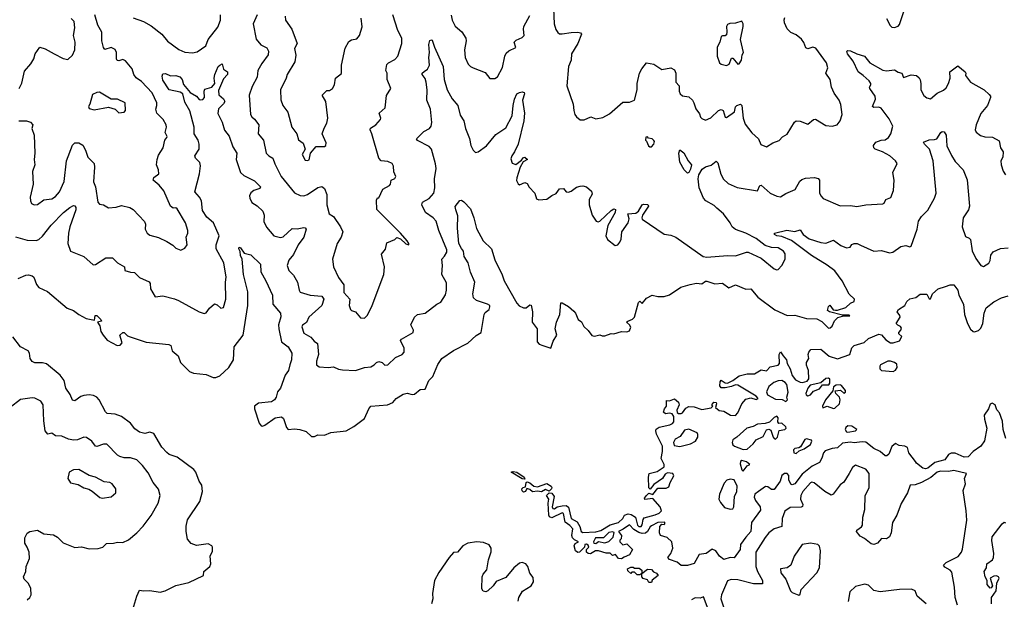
# Model space of a CAD drawing. Extents: x 1995161 to 2088924, y 769148 to 906007.
# Tile 171 of 256: x 2049738 to 2057356, y 812490 to 816978. Entities that reach past the tile are written whole.
import ezdxf

# ---------------------------------------------------------------- set-up
doc = ezdxf.new("R2010")
doc.units = 0

msp = doc.modelspace()

# ---------------------------------------------------------------- linework, layer by layer
at = {"layer": '0CON20XD'}
for points in [[(2053867.5, 817065), (2053871.9, 816945), (2053885, 816902.5), (2053900.3, 816880.3), (2053915, 816870), (2053935, 816867.5), (2054005, 816880), (2054055, 816881.4), (2054075.6, 816875.6), (2054084, 816865), (2054056.9, 816795), (2054007.8, 816715), (2054003.3, 816665), (2053982.5, 816615), (2053970, 816465), (2054020, 816325), (2054024.1, 816274.1), (2054033.3, 816245), (2054046.7, 816225), (2054075, 816203.8), (2054105, 816204), (2054156.4, 816226.4), (2054195, 816210), (2054249.7, 816220.3), (2054300.5, 816249.5), (2054405, 816340), (2054455, 816340), (2054493.3, 816355), (2054514.2, 816435), (2054515.8, 816485), (2054534.3, 816565), (2054551.1, 816598.9), (2054586.4, 816643.6), (2054645, 816634), (2054705, 816592.5), (2054775, 816604.4), (2054805, 816590.8), (2054813.3, 816565), (2054814.5, 816494.5), (2054841.2, 816465), (2054840, 816425), (2054847.1, 816405), (2054865, 816389.4), (2054915, 816381.2), (2054943.8, 816355), (2054954.2, 816335), (2054968.1, 816288.1), (2054998.3, 816248.3), (2055005, 816223.3), (2055015, 816212), (2055045, 816201.2), (2055085, 816218.6), (2055144.2, 816275), (2055165, 816284), (2055180, 816275), (2055195, 816222.5), (2055205, 816220), (2055269.4, 816265), (2055275, 816302.5), (2055285, 816314), (2055315, 816324), (2055325, 816312.5), (2055335.6, 816215), (2055349.5, 816169.5), (2055401.4, 816101.4), (2055454, 816055), (2055471.7, 816011.7), (2055515, 815994.2), (2055565, 816024), (2055615, 816042), (2055639.7, 816070.3), (2055675, 816091.9), (2055732.2, 816185), (2055745.4, 816194.6), (2055775, 816193.3), (2055835, 816169.2), (2055880, 816205), (2055895, 816207.5), (2055975, 816158.8), (2056025, 816154), (2056062.5, 816165), (2056086.2, 816195), (2056100, 816245), (2056090.7, 816320.7), (2056078.8, 816355), (2056038.1, 816408.1), (2056019.4, 816455), (2056007.5, 816515), (2055975.8, 816565), (2055990, 816605), (2055980, 816645), (2055896.8, 816756.8), (2055875, 816764.4), (2055835, 816752.9), (2055819.4, 816759.4), (2055805, 816801.2), (2055787.6, 816827.6), (2055745, 816862), (2055705, 816880), (2055675, 816908), (2055654.3, 816955), (2055652.3, 816977.7), (2055658.8, 816995)], [(2049730, 816195), (2049790, 816195), (2049820, 816185), (2049840, 816165), (2049832.5, 816135), (2049850, 816085), (2049854.2, 815945), (2049849.2, 815895), (2049854.3, 815855), (2049837.2, 815802.8), (2049840.9, 815705), (2049818.5, 815605), (2049820, 815575), (2049828.8, 815555), (2049850, 815545), (2049875, 815546), (2049925, 815584), (2049985, 815590), (2050015, 815608.5), (2050044.5, 815645), (2050081.3, 815725), (2050100.8, 815885), (2050145, 816006), (2050165, 816024.4), (2050195.4, 816025.4), (2050225, 816007.5), (2050247.9, 815967.9), (2050264.2, 815915), (2050312.9, 815865), (2050316.7, 815835), (2050308.3, 815721.7), (2050322.9, 815685), (2050342.9, 815565), (2050355, 815550), (2050385, 815544), (2050425, 815520.8), (2050483, 815527), (2050525, 815539.4), (2050590, 815525), (2050615, 815508.8), (2050702.5, 815415), (2050710, 815395), (2050708, 815355), (2050725, 815324.2), (2050745, 815310.8), (2050811.1, 815291.1), (2050875, 815260), (2050921.3, 815231.3), (2050945, 815208.8), (2050985, 815194), (2051015, 815210), (2051033.1, 815235), (2051025.8, 815295), (2051038.8, 815325), (2051039.4, 815345), (2051020, 815405), (2050955, 815513.8), (2050945, 815521.2), (2050925, 815518.8), (2050905, 815534), (2050851.9, 815651.9), (2050817.6, 815697.6), (2050769.2, 815735), (2050776, 815755), (2050814.3, 815785), (2050812.5, 815815), (2050796.1, 815853.9), (2050800.6, 815895), (2050810.9, 815929.1), (2050846.9, 815985), (2050860.8, 816045), (2050876, 816065), (2050878, 816075), (2050862.5, 816105), (2050874.4, 816145), (2050871.1, 816165), (2050847.8, 816205), (2050798.9, 816255), (2050791.1, 816285), (2050799.4, 816315), (2050797.8, 816335), (2050762.3, 816412.3), (2050679.7, 816499.7), (2050637.6, 816527.6), (2050620.6, 816555), (2050608.7, 816598.7), (2050555, 816659.2), (2050535, 816670), (2050505, 816660), (2050492, 816662), (2050486.4, 816676.4), (2050485.6, 816725), (2050475, 816748.6), (2050445, 816763.1), (2050396.2, 816746.2), (2050385, 816763.3), (2050373.8, 816813.8), (2050372.6, 816882.6), (2050341.4, 816935), (2050318.5, 817015)], [(2049734.6, 816445.4), (2049753.1, 816486.9), (2049775, 816579.2), (2049824.6, 816635.4), (2049845.7, 816675), (2049858.1, 816715), (2049892.5, 816765), (2049935, 816752), (2050003.3, 816713.3), (2050075, 816676.7), (2050109.3, 816670.7), (2050145, 816702.5), (2050162.9, 816745), (2050165.5, 816805), (2050153.2, 816855), (2050165.3, 816914.7), (2050158.6, 816965), (2050135, 816986.2)], [(2050615, 816991.6), (2050695.2, 816965.2), (2050755, 816931.8), (2050836.9, 816866.9), (2050882.3, 816812.3), (2050968.2, 816748.2), (2051015, 816728), (2051075, 816722.7), (2051109.7, 816730.3), (2051178.6, 816775), (2051194.6, 816825), (2051270.9, 816919.1), (2051291.5, 816975), (2051290.9, 817015)], [(2051574.4, 817015), (2051543.1, 816945), (2051568.3, 816828.3), (2051602.6, 816782.6), (2051649.6, 816759.6), (2051661.5, 816735), (2051660, 816705), (2051610.8, 816639.2), (2051580, 816585), (2051576, 816534), (2051535, 816461.2), (2051512.2, 816395), (2051523.6, 816243.6), (2051532.9, 816225), (2051553, 816207), (2051587.8, 816165), (2051583.3, 816095), (2051624.7, 816045), (2051645.6, 815945), (2051664.1, 815924.1), (2051696.5, 815906.5), (2051711.4, 815861.4), (2051759.4, 815765), (2051865, 815638.8), (2051907.7, 815617.7), (2051935, 815614.2), (2051965, 815624.4), (2052045, 815678.9), (2052075, 815685.5), (2052095, 815671.2), (2052112.7, 815625), (2052114.6, 815545), (2052132.9, 815475), (2052166, 815455), (2052220, 815375), (2052236.9, 815335), (2052225, 815293.3), (2052192.9, 815245), (2052157.5, 815125), (2052165.8, 815065), (2052205, 814981.2), (2052245.8, 814925), (2052245.7, 814865), (2052290.8, 814815), (2052287.5, 814765), (2052298, 814735), (2052305, 814726.2), (2052335, 814716.2), (2052375, 814670), (2052405, 814667.5), (2052429.6, 814690.4), (2052465.3, 814765), (2052554, 815005), (2052559.2, 815065), (2052537, 815163), (2052568.1, 815201.9), (2052579.2, 815250.8), (2052640, 815275), (2052655, 815292.5), (2052685, 815282.5), (2052725, 815243.1), (2052748, 815235), (2052748.5, 815245), (2052736.2, 815265), (2052682.9, 815325), (2052499.6, 815509.6), (2052498.8, 815581.2), (2052505, 815600), (2052515, 815600)], [(2051791.4, 817005), (2051792.9, 816975), (2051843.1, 816905), (2051884.2, 816795), (2051864.4, 816755), (2051874.6, 816704.6), (2051867.4, 816652.6), (2051807.1, 816555), (2051798.9, 816525), (2051755, 816436.2), (2051757.1, 816357.1), (2051774.3, 816315), (2051811.7, 816261.7), (2051843.8, 816145), (2051881.2, 816095), (2051895, 816048.8), (2051931.7, 816021.7), (2051946.7, 815975), (2051924, 815935), (2051945, 815890), (2051965, 815886.7), (2051976.4, 815893.6), (2051987.5, 815945), (2052032.5, 815997.5), (2052095, 815996.7), (2052105.9, 816004.1), (2052110, 816025), (2052078.8, 816095), (2052092.3, 816137.7), (2052115, 816177.5), (2052122.9, 816215), (2052107.1, 816345), (2052078.8, 816395), (2052115, 816428.8), (2052135, 816430), (2052158.8, 816445), (2052174, 816475), (2052181.2, 816525), (2052227.8, 816562.2), (2052226.9, 816625), (2052255, 816758), (2052285, 816808.6), (2052305, 816821.4), (2052345, 816830), (2052366, 816855), (2052387.3, 816922.7), (2052379.5, 816989.5)], [(2052515, 815600), (2052546.2, 815665), (2052597.5, 815695), (2052606.7, 815705), (2052612.5, 815735), (2052641.2, 815748.8), (2052648.8, 815765), (2052631.1, 815801.1), (2052630, 815845), (2052620, 815865), (2052585, 815880), (2052535, 815884.4), (2052516.2, 815905), (2052462.9, 816095), (2052448.6, 816125), (2052452, 816138), (2052494, 816165), (2052530, 816205), (2052532.5, 816215), (2052520, 816255), (2052565.6, 816295), (2052575, 816392.5), (2052610, 816445), (2052580, 816515), (2052580, 816565), (2052570, 816585), (2052578.3, 816631.7), (2052590, 816645), (2052639.8, 816670.2), (2052662.5, 816695), (2052694.2, 816795), (2052693.6, 816836.4), (2052664.5, 816894.5), (2052625.7, 817015.7)], [(2053077, 817013), (2053084, 816974), (2053107.4, 816927.4), (2053158.6, 816885), (2053190, 816835), (2053192.9, 816815), (2053178.6, 816745), (2053184.2, 816685), (2053208, 816635), (2053225.5, 816615.5), (2053245.5, 816605.5), (2053338.8, 816568.8), (2053375, 816522), (2053415, 816523.8), (2053433.9, 816536.1), (2053473.2, 816606.8), (2053490, 816695), (2053500.3, 816719.7), (2053521.7, 816738.3), (2053576.4, 816763.6), (2053563.8, 816805), (2053579.1, 816820.9), (2053625, 816839.4), (2053640.8, 816855), (2053634.3, 816905), (2053638.6, 816925), (2053685, 817010)], [(2056445, 816986.7), (2056473, 816933), (2056485, 816921.2), (2056505, 816918), (2056535, 816928.8), (2056545, 816940), (2056580.3, 817049.7)], [(2055205, 816623.8), (2055226, 816635), (2055245, 816680), (2055255, 816680), (2055295, 816633.8), (2055305, 816636.7), (2055322, 816665), (2055326.7, 816705), (2055336.7, 816725), (2055315.8, 816825), (2055335.9, 816925.9), (2055336.1, 816946.1), (2055325, 816966.7), (2055275, 816951.4), (2055230.9, 816949.1), (2055215, 816940), (2055207.5, 816925), (2055210, 816885), (2055205, 816860), (2055195, 816852.5), (2055175, 816853.3), (2055165, 816847.5), (2055155.8, 816805), (2055134.2, 816765), (2055133.3, 816695), (2055153.3, 816645), (2055165, 816634), (2055205, 816623.8)], [(2051246.1, 816483.9), (2051241.4, 816525), (2051248.1, 816555), (2051274.3, 816615), (2051285, 816626), (2051305, 816637.5), (2051314.5, 816594.5), (2051346.2, 816575), (2051346, 816555), (2051315, 816520), (2051275, 816430), (2051277.5, 816397.5), (2051314, 816365), (2051324, 816345), (2051315, 816326.7), (2051275, 816287.5), (2051271.5, 816251.5), (2051304.4, 816185), (2051322.4, 816122.4), (2051357.6, 816077.6), (2051386.2, 815995), (2051418.1, 815945), (2051411.5, 815895), (2051445.8, 815795), (2051471.6, 815771.6), (2051555, 815731.1), (2051601.5, 815685), (2051595, 815672.1), (2051549.2, 815655), (2051525, 815638.1), (2051515.6, 815615), (2051516.9, 815595), (2051532.8, 815562.8), (2051575, 815537.5), (2051618.6, 815495), (2051630, 815465), (2051625.8, 815415), (2051648.3, 815371.7), (2051704.4, 815304.4), (2051755, 815292.9), (2051775, 815295.7), (2051845, 815360.8), (2051885, 815359.5), (2051935, 815370), (2051947.5, 815367.5), (2051954.2, 815355), (2051935.5, 815295), (2051891.3, 815235), (2051855, 815161.1), (2051819.5, 815115), (2051807.1, 815075), (2051820.8, 815035), (2051855, 815000), (2051886, 814946), (2051898.9, 814885), (2051908.5, 814868.5), (2051985, 814844.6), (2052075, 814837.1), (2052091.9, 814815), (2052075, 814764.3), (2051975.7, 814675), (2051955.6, 814634.4), (2051926.2, 814613.8), (2051920.5, 814599.5), (2051935, 814551.9), (2051989.5, 814519.5), (2052015, 814490), (2052041.7, 814471.7), (2052049.2, 814385), (2052033.8, 814333.8), (2052033.8, 814305), (2052055, 814290), (2052125, 814284.3), (2052165, 814290), (2052205, 814271.4), (2052235, 814265.8), (2052335, 814262), (2052405, 814284.2), (2052455, 814289.2), (2052480, 814305), (2052497.5, 814325), (2052515, 814331.2), (2052543.3, 814325), (2052562.9, 814302.9), (2052585, 814304.5), (2052645, 814361.4), (2052698, 814385), (2052711.1, 814405), (2052713.1, 814435), (2052684, 814495), (2052691.2, 814505), (2052782, 814555), (2052784, 814575), (2052764.3, 814615), (2052792.3, 814675), (2052815, 814696.2), (2052873.8, 814706.2), (2052965, 814776.2), (2052995, 814791.2), (2053032.6, 814847.4), (2053040.4, 814885), (2053038.6, 814941.4), (2053004, 815005), (2053008.9, 815075), (2053004.2, 815125), (2053025, 815146.7), (2053041.7, 815178.3), (2053042.5, 815195), (2052980.2, 815345), (2052958.8, 815418.8), (2052936.7, 815445), (2052877.1, 815485), (2052848.8, 815545), (2052855.4, 815564.6), (2052906, 815594), (2052942.9, 815635), (2052948.8, 815675), (2052945.8, 815745), (2052959.1, 815825), (2052955, 815861.2), (2052923.3, 815975), (2052905, 815996.1), (2052815, 816042.3), (2052806.7, 816055), (2052865, 816113.3), (2052908, 816135), (2052921.4, 816155), (2052926.8, 816183.2), (2052916.8, 816285), (2052887.3, 816355), (2052889.3, 816435), (2052883.3, 816493.3), (2052873.8, 816523.8), (2052852.5, 816555), (2052852, 816565), (2052867, 816577), (2052892, 816595), (2052908, 816625), (2052902, 816685), (2052907.1, 816725), (2052903.4, 816786.6), (2052912.1, 816817.9), (2052925, 816823.3), (2052928.8, 816818.8), (2052946.3, 816766.3), (2053014.7, 816614.7), (2053021.3, 816515), (2053043.8, 816435), (2053082.9, 816365), (2053127.8, 816315), (2053145, 816240), (2053173.8, 816195), (2053187.7, 816135), (2053217, 816057), (2053227.3, 816005), (2053245, 815968), (2053265, 815950), (2053285, 815954.4), (2053348.3, 816001.7), (2053421.5, 816088.5), (2053498.9, 816141.1), (2053547.8, 816235), (2053555.8, 816315), (2053565, 816363.8), (2053585, 816403.1), (2053604.4, 816415.6), (2053625, 816418.9), (2053640.8, 816415), (2053642.2, 816405), (2053627.3, 816355), (2053642.8, 816255), (2053637.5, 816195), (2053593.6, 816015), (2053566.2, 815953.8), (2053544.2, 815925), (2053538.3, 815901.7), (2053547.8, 815867.8), (2053575, 815855.8), (2053620, 815890), (2053635, 815910), (2053645, 815912.5), (2053667.5, 815895), (2053632.3, 815877.7), (2053610.8, 815835), (2053584.4, 815754.4), (2053582.6, 815732.6), (2053595, 815707.5), (2053605, 815700), (2053645, 815716.7), (2053665, 815710), (2053680.7, 815680.7), (2053722.5, 815635), (2053735, 815590), (2053755, 815582.5), (2053815, 815587.5), (2053853.9, 815616.1), (2053887.9, 815632.1), (2053915, 815667.5), (2053945, 815670), (2053965, 815646.2), (2053985, 815642.5), (2054005, 815650), (2054045, 815682), (2054075, 815689.2), (2054095, 815690.8), (2054123.1, 815683.1), (2054161.2, 815651.2), (2054166.2, 815626.2), (2054144.6, 815585.4), (2054144.4, 815545), (2054166, 815465), (2054197.5, 815417.5), (2054212.5, 815412.5), (2054225, 815417.5), (2054315, 815500.8), (2054335, 815513.3), (2054348.3, 815508.3), (2054344, 815485), (2054289.3, 815385), (2054272.2, 815305), (2054285, 815276.2), (2054345, 815230), (2054365, 815233.8), (2054382, 815255), (2054390.9, 815279.1), (2054397.5, 815335), (2054446, 815405), (2054452, 815435), (2054443.9, 815476.1), (2054505, 815480), (2054525, 815496.7), (2054553.3, 815545), (2054565, 815549.2), (2054597.1, 815547.1), (2054603.3, 815535), (2054556, 815465), (2054550, 815445), (2054554.5, 815434.5), (2054725, 815316.7), (2054775, 815310), (2054815, 815293.8), (2055025, 815143.8), (2055055, 815140), (2055215, 815151.8), (2055275, 815150), (2055360.7, 815179.3), (2055375, 815178.8), (2055475, 815132), (2055575, 815047.9), (2055595, 815041.2), (2055606.9, 815045), (2055635.4, 815075), (2055659.5, 815125), (2055660, 815165), (2055646.5, 815186.5), (2055605, 815211.8), (2055554.5, 815214.5), (2055505, 815230.6), (2055435.7, 815285), (2055355.8, 815325), (2055275, 815353.3), (2055249.4, 815375), (2055235.6, 815405), (2055182.9, 815475), (2055131.7, 815518.3), (2055109.9, 815539.9), (2055045.6, 815575), (2055028.8, 815595), (2054995.4, 815675), (2054987.9, 815745), (2054992.1, 815777.9), (2055018.6, 815821.4), (2055045, 815838.1), (2055087, 815853), (2055125, 815883.8), (2055140.3, 815870.3), (2055162, 815782), (2055183.6, 815743.6), (2055219.8, 815709.8), (2055288.7, 815678.7), (2055445, 815653.3), (2055463.8, 815695), (2055475, 815696), (2055544, 815635), (2055595, 815612), (2055623.6, 815606.4), (2055665, 815632.5), (2055737.1, 815662.9), (2055773.4, 815726.6), (2055788.9, 815741.1), (2055817.7, 815752.3), (2055886.9, 815756.9), (2055915, 815747.5), (2055925.5, 815735), (2055925, 815637.5), (2055935, 815614), (2055955, 815593.8), (2056085, 815535.8), (2056165, 815539.2), (2056215, 815530.8), (2056285, 815544), (2056415, 815552.5), (2056425, 815556.7), (2056440, 815585), (2056477.3, 815602.7), (2056498, 815655), (2056503.8, 815735), (2056493.8, 815795), (2056525.9, 815865.9), (2056513.8, 815885), (2056470, 815925), (2056414, 815955), (2056355.8, 815975), (2056346.4, 815986.4), (2056342.9, 816005), (2056361.2, 816028.8), (2056402.5, 816045), (2056435, 816046.9), (2056460.8, 816065), (2056478.6, 816095), (2056494.4, 816155), (2056465, 816210), (2056403.2, 816293.2), (2056385, 816301.4), (2056345, 816298), (2056336.2, 816305), (2056357.8, 816362.2), (2056357.2, 816385), (2056315.6, 816445), (2056313, 816457), (2056324, 816475), (2056323.1, 816485), (2056309.6, 816505), (2056264.2, 816545.8), (2056225.4, 816575), (2056186.5, 816656.5), (2056142.7, 816715), (2056136.2, 816735), (2056145, 816740.8), (2056165, 816737.3), (2056215, 816713.1), (2056273.8, 816695), (2056315, 816643.6), (2056415, 816588.5), (2056445, 816582.7), (2056505, 816590.8), (2056535, 816570.8), (2056564, 816564), (2056575, 816530), (2056635, 816552.5), (2056675.8, 816545), (2056697.5, 816527.5), (2056703.7, 816513.7), (2056710.5, 816485), (2056710, 816435), (2056732.4, 816392.4), (2056755, 816372), (2056783.9, 816366.1), (2056835, 816410), (2056885, 816432), (2056905, 816451.2), (2056924.4, 816485), (2056935.6, 816525), (2056933.8, 816575), (2056995, 816620), (2057053.3, 816575), (2057058.8, 816565), (2057056.2, 816545), (2057095, 816493.8), (2057200, 816435), (2057238.6, 816398.6), (2057250, 816385), (2057250, 816375), (2057225, 816313.8), (2057175, 816251.2), (2057137.5, 816165), (2057130, 816125), (2057137.5, 816107.5), (2057172.4, 816082.4), (2057205, 816072.1), (2057265, 816068.6), (2057315, 816040), (2057325.8, 815985.8), (2057346.1, 815953.9), (2057343.8, 815915), (2057328.8, 815885), (2057332, 815855), (2057346.2, 815805), (2057365, 815777.5)], [(2049705, 815297.1), (2049795, 815270.8), (2049865, 815268.9), (2049885, 815276.7), (2049915, 815301.5), (2049981.8, 815388.2), (2050077.5, 815485), (2050125, 815524.2), (2050155, 815538.8), (2050165, 815536.2), (2050172, 815525), (2050170.6, 815505), (2050124.7, 815375.3), (2050114.7, 815325), (2050110, 815245), (2050130, 815185), (2050235, 815144.2), (2050305, 815080), (2050325, 815083.8), (2050405, 815134), (2050455, 815133.8), (2050494.6, 815094.6), (2050547.5, 815065), (2050550, 815035), (2050594.3, 815024.3), (2050625, 815020.8), (2050665, 814981.4), (2050739.3, 814949.3), (2050746.4, 814936.4), (2050750, 814895), (2050785, 814831.2), (2050845, 814840), (2050935.5, 814815.5), (2050965, 814804.5), (2051126.7, 814715), (2051165, 814704), (2051181.2, 814708.8), (2051207.1, 814745), (2051245, 814778), (2051265, 814770), (2051295, 814744), (2051315, 814750), (2051332.9, 814815), (2051329.6, 814945), (2051334.6, 814985), (2051316.2, 815095), (2051257.1, 815205), (2051258.9, 815235), (2051280, 815305), (2051237.1, 815405), (2051185, 815448.6), (2051151.7, 815501.7), (2051144.2, 815575), (2051128, 815605), (2051092.5, 815645), (2051128.4, 815785), (2051137.3, 815847.3), (2051131.9, 815871.9), (2051097.1, 815905), (2051091.9, 815925), (2051126.4, 815975), (2051126.8, 816015), (2051117.2, 816045), (2051088.2, 816095), (2051086.7, 816145), (2051053.1, 816273.1), (2051015, 816339.2), (2051000.6, 816405), (2050977.9, 816417.9), (2050895, 816435.8), (2050845, 816510), (2050839.3, 816540.7), (2050845, 816560), (2050865, 816562.5), (2050905, 816542.5), (2050945, 816546.5), (2050975.8, 816535), (2050994, 816515), (2051005.6, 816475.6), (2051056.2, 816415), (2051105.8, 816385.8), (2051125, 816360), (2051135, 816356.7), (2051155, 816361.2), (2051166.7, 816375), (2051164.1, 816424.1), (2051170, 816440), (2051223.3, 816455), (2051246.1, 816483.9)], [(2050505, 816256.7), (2050545, 816263.3), (2050556.7, 816275), (2050552.5, 816335), (2050495, 816363.3), (2050445, 816363.8), (2050355, 816415.8), (2050335, 816415.7), (2050301.7, 816398.3), (2050280.8, 816325), (2050268.8, 816305), (2050275, 816291.2), (2050315, 816280), (2050425, 816302), (2050475.9, 816285.9), (2050505, 816256.7)], [(2049725, 814973.3), (2049785, 814999.4), (2049805, 815001.5), (2049835, 814994.4), (2049846.9, 814985), (2049866.6, 814926.6), (2049885, 814905.6), (2049952.3, 814872.3), (2050105.8, 814745), (2050155, 814725.7), (2050195, 814694.2), (2050252.5, 814665), (2050317.5, 814652.5), (2050321.7, 814688.3), (2050335, 814686.7), (2050365, 814657.5), (2050370, 814645), (2050340, 814635), (2050357.5, 814607.5), (2050366, 814565), (2050382.9, 814535), (2050415, 814497.5), (2050492.5, 814455), (2050515, 814458.8), (2050530, 814475), (2050512.5, 814535), (2050535, 814556.7), (2050546.1, 814556.1), (2050571.1, 814531.1), (2050591.3, 814521.3), (2050715, 814482.2), (2050892.3, 814462.3), (2050907.5, 814455), (2050917.5, 814415), (2050964.4, 814374.4), (2050982.5, 814325), (2051051.2, 814255), (2051081.3, 814241.3), (2051181, 814231), (2051235, 814207.9), (2051255, 814207.9), (2051285, 814221.5), (2051356.2, 814285), (2051391.8, 814345), (2051396.2, 814443.8), (2051467.5, 814535), (2051501.8, 814765), (2051501.7, 814871.7), (2051468.8, 815005), (2051458.8, 815125), (2051445, 815152.5), (2051442.3, 815182.3), (2051432, 815205), (2051435, 815216.7), (2051445, 815212.5), (2051475, 815170), (2051525, 815156.2), (2051600, 815085), (2051604.2, 815025), (2051643.1, 814955), (2051692.5, 814845), (2051695.5, 814775), (2051755.7, 814705), (2051756.9, 814676.9), (2051740.7, 814615), (2051742.4, 814585), (2051763.8, 814485), (2051816, 814445), (2051842.5, 814395), (2051840.9, 814345), (2051826.9, 814305), (2051817.2, 814262.8), (2051791.4, 814225), (2051755.8, 814125), (2051733, 814097), (2051721.2, 814055), (2051708.8, 814035), (2051685, 814020), (2051585, 814008), (2051554.3, 813985), (2051554.3, 813965), (2051590.8, 813855), (2051605, 813833.8), (2051615, 813831.2), (2051635, 813838.8), (2051714.2, 813895.8), (2051763, 813903), (2051779.5, 813889.5), (2051801.1, 813821.1), (2051815, 813803.8), (2051865, 813810), (2051905.8, 813805.8), (2051955, 813788.8), (2051995, 813750), (2052019.3, 813750.7), (2052045, 813763.8), (2052095, 813760), (2052145, 813781.2), (2052263.6, 813793.6), (2052322.3, 813827.7), (2052405, 813890), (2052439.2, 813965), (2052455, 813986.2), (2052584.3, 813995.7), (2052624, 814015), (2052650, 814045), (2052705, 814078.6), (2052735, 814085.8), (2052775, 814075.8), (2052792.7, 814077.3), (2052835.4, 814114.6), (2052875, 814116.8), (2052904.4, 814185.6), (2052934.2, 814215.8), (2052973, 814307), (2053003.8, 814355), (2053095, 814416.2), (2053205, 814473.8), (2053268.3, 814531.7), (2053309.2, 814555), (2053330.7, 814695), (2053339.9, 814710.1), (2053370, 814735), (2053376.2, 814755), (2053373.8, 814765), (2053358, 814775), (2053271.1, 814805), (2053248.2, 814825), (2053244.6, 814855), (2053259.4, 814945), (2053225, 815022), (2053207.3, 815095), (2053177.7, 815145), (2053172.5, 815185), (2053156.3, 815206.3), (2053134.4, 815245), (2053124.4, 815365), (2053128.3, 815458.3), (2053110.8, 815505), (2053107, 815533), (2053141.7, 815578.3), (2053155, 815580), (2053175, 815567.5), (2053225, 815513.8), (2053250.9, 815445), (2053270.8, 815360.8), (2053323.8, 815265), (2053388.1, 815205), (2053415, 815118.8), (2053471.7, 815001.7), (2053485.4, 814955.4), (2053583.3, 814783.3), (2053602.8, 814762.8), (2053635, 814746.8), (2053655, 814747.5), (2053685, 814771.2), (2053695, 814766.7), (2053704.5, 814715), (2053702.1, 814635), (2053741.4, 814585), (2053742.5, 814485), (2053755.7, 814465.7), (2053785, 814455.7), (2053846.2, 814433.8), (2053865, 814490), (2053893.3, 814535), (2053880.8, 814585), (2053890.8, 814635), (2053916.2, 814695), (2053925, 814786.7), (2053935, 814786.7), (2053985, 814757.5), (2054025, 814722.5), (2054038.8, 814705), (2054057.7, 814657.7), (2054085, 814637.5), (2054101.7, 814601.7), (2054135, 814572.5), (2054165, 814532.5), (2054185, 814527.5), (2054225, 814537.5), (2054245, 814530), (2054265, 814531.2), (2054315, 814548.8), (2054335, 814546.2), (2054395, 814564), (2054435, 814560), (2054455, 814568.8), (2054465, 814597.5), (2054455.6, 814615.6), (2054433.3, 814635), (2054442.5, 814645), (2054479.9, 814660.1), (2054494.2, 814675.8), (2054525, 814787.5), (2054535, 814797.5), (2054555, 814780), (2054587.3, 814822.7), (2054630, 814845), (2054675, 814835.7), (2054725, 814834), (2054765, 814848), (2054853.7, 814906.3), (2054925, 814927.8), (2054975, 814938.6), (2055015, 814932.5), (2055045, 814953.8), (2055055, 814954.2), (2055115, 814932.7), (2055175, 814937.1), (2055225, 814901.2), (2055275, 814925.8), (2055355, 814890.8), (2055395, 814893.8), (2055449.1, 814829.1), (2055581.2, 814731.2), (2055675, 814686.9), (2055735, 814689.6), (2055825, 814664.4), (2055905, 814662.9), (2055945, 814641.2), (2055995, 814590), (2056008.3, 814591.7), (2056023.8, 814605), (2056042.5, 814647.5), (2056068.7, 814671.3), (2056105, 814683.3), (2056160, 814685), (2056155, 814690), (2056105, 814690), (2056002.5, 814715), (2055986.7, 814726.7), (2055995, 814756.7), (2056005, 814766.7), (2056032.7, 814732.7), (2056048.8, 814728.8), (2056065, 814728.6), (2056130.2, 814749.8), (2056165, 814782.5), (2056193.3, 814795), (2056196.2, 814815), (2056155, 814852), (2056101.9, 814955), (2056045, 815032.5), (2055985, 815078.4), (2055862.9, 815152.9), (2055709.6, 815269.6), (2055635, 815299.4), (2055596.7, 815305), (2055578.8, 815315), (2055577.5, 815325), (2055672, 815348), (2055735, 815338.2), (2055775, 815350.8), (2055799.2, 815315), (2055845, 815281.5), (2055935, 815253.9), (2055975, 815247.5), (2056035, 815270), (2056089.8, 815229.8), (2056135, 815212.9), (2056164, 815216), (2056175, 815236.2), (2056193.8, 815246.2), (2056216.2, 815245), (2056242.1, 815232.1), (2056345, 815184.6), (2056405, 815192), (2056466.8, 815173.2), (2056492.2, 815177.8), (2056555, 815221.4), (2056595, 815229.2), (2056625, 815218.8), (2056635, 815223.8), (2056681.8, 815355), (2056692.3, 815417.7), (2056715, 815453.5), (2056765, 815502.2), (2056815, 815596.2), (2056827.3, 815635), (2056805.4, 815885.4), (2056778.1, 815975), (2056737.5, 816015), (2056731.2, 816028.8), (2056775, 816049.2), (2056815, 816049.4), (2056834.4, 816055.6), (2056865.8, 816105), (2056875, 816112.9), (2056890.7, 816110.7), (2056905.4, 816085), (2056911.3, 816001.3), (2056946.3, 815926.3), (2056975, 815881.1), (2057038.1, 815815), (2057068.3, 815738.3), (2057086.3, 815535), (2057077.8, 815505), (2057037.8, 815445), (2057028.8, 815375), (2057055, 815300), (2057085, 815286.7), (2057093.8, 815275), (2057107.2, 815187.2), (2057135, 815130), (2057173.8, 815075), (2057195, 815068), (2057236.2, 815093.8), (2057245, 815112.5), (2057250.6, 815155), (2057268.3, 815181.7), (2057325, 815207.5), (2057385, 815210.5)], [(2054625, 815992.5), (2054643.3, 816015), (2054648.8, 816035), (2054645, 816042.5), (2054630, 816055), (2054601.7, 816061.7), (2054595, 816070), (2054581.7, 816068.3), (2054580, 816045), (2054588.3, 816038.3), (2054601.7, 816001.7), (2054612.5, 815992.5), (2054625, 815992.5)], [(2054905, 815789.2), (2054877.5, 815815), (2054845.7, 815875), (2054836.7, 815945), (2054845, 815970), (2054875, 815946.7), (2054908.8, 815885), (2054934.4, 815855), (2054928.2, 815821.8), (2054915, 815796.2), (2054905, 815789.2)], [(2053935, 813213.8), (2053965.9, 813215.9), (2053984.1, 813204.1), (2054004.3, 813115), (2054049.6, 813089.6), (2054070.6, 813055), (2054082.5, 813015), (2054095, 813008.2), (2054195, 813012.3), (2054235, 813024.1), (2054305, 813067.9), (2054371.2, 813085), (2054405, 813116.7), (2054418.3, 813141.7), (2054445, 813152.9), (2054468, 813148), (2054503.3, 813125), (2054516.7, 813065), (2054528.8, 813055), (2054545, 813054.7), (2054555, 813066), (2054562.4, 813107.6), (2054570.2, 813119.8), (2054655, 813143.2), (2054685, 813155.9), (2054703.3, 813175), (2054693.4, 813205), (2054635, 813271.9), (2054573.8, 813263.8), (2054572, 813272), (2054586, 813295), (2054605, 813311.2), (2054635, 813302.9), (2054675, 813350.4), (2054738.5, 813351.5), (2054760, 813360), (2054771.4, 813395), (2054800, 813445), (2054790, 813465), (2054750.7, 813469.3), (2054730.4, 813459.6), (2054710.8, 813425), (2054645, 813378.8), (2054615, 813343.8), (2054604.5, 813354.5), (2054602.2, 813435), (2054608, 813465), (2054670, 813480), (2054724, 813515), (2054724.2, 813535), (2054699.5, 813579.5), (2054710.8, 813635), (2054711.4, 813675), (2054665, 813768.8), (2054658.9, 813795), (2054663.3, 813806.7), (2054685, 813824.3), (2054768.5, 813841.5), (2054788.1, 813851.9), (2054798, 813865), (2054798.1, 813905), (2054785, 813926.7), (2054765, 813932), (2054735, 813927.5), (2054718.3, 813938.3), (2054726.7, 813965), (2054741.2, 813985), (2054741.7, 814028.3), (2054765, 814027.5), (2054805, 814041.2), (2054835, 814016.7), (2054841.2, 813995), (2054821.2, 813955), (2054825.8, 813935.8), (2054835, 813930), (2054855, 813928.6), (2054865, 813934.2), (2054890.3, 813969.7), (2054915, 813983.1), (2054955, 813980.8), (2055015, 813959.2), (2055087, 813973), (2055100, 813985), (2055092.5, 813995), (2055107, 814017), (2055127.5, 814015), (2055130, 814005), (2055120, 813975), (2055148.3, 813951.7), (2055185, 813947.5), (2055237.5, 813915), (2055275, 813912.9), (2055294.4, 813935), (2055325, 814002.5), (2055355, 814039.2), (2055395, 814051.2), (2055435, 814037.5), (2055450, 814045), (2055435, 814062.5), (2055295, 814149.2), (2055275, 814150.5), (2055245, 814136.7), (2055195, 814127.5), (2055165, 814128), (2055153.9, 814143.9), (2055156.2, 814173.8), (2055163.8, 814186.2), (2055195, 814167.5), (2055215, 814164), (2055256.4, 814183.6), (2055305, 814219.4), (2055365, 814237.1), (2055422.9, 814237.1), (2055475, 814267.5), (2055515, 814260), (2055545, 814290), (2055605, 814303.3), (2055617.5, 814315), (2055613.8, 814385), (2055625, 814407.5), (2055643.8, 814375), (2055670.8, 814345), (2055676, 814315), (2055700, 814275), (2055715, 814224), (2055740.3, 814190.3), (2055775, 814171.9), (2055795, 814168.1), (2055830.3, 814179.7), (2055842.9, 814197.1), (2055839.4, 814260.6), (2055826.2, 814303.8), (2055826.2, 814325), (2055843.3, 814355), (2055837.5, 814385), (2055843.3, 814405), (2055860, 814425), (2055935, 814426), (2056001.7, 814371.7), (2056065, 814352.5), (2056160.8, 814385), (2056175, 814438), (2056193.4, 814456.6), (2056270.2, 814479.8), (2056305, 814508.9), (2056385, 814542.9), (2056405, 814537.8), (2056439.1, 814499.1), (2056475, 814477.1), (2056495, 814476), (2056545, 814491.2), (2056562.5, 814525), (2056540, 814545), (2056540, 814555), (2056556.2, 814573.8), (2056559.3, 814589.3), (2056553, 814603), (2056531.7, 814611.7), (2056520, 814625), (2056550, 814675), (2056548.3, 814688.3), (2056526.7, 814715), (2056536.7, 814735), (2056585, 814764), (2056602.5, 814795), (2056624.5, 814815.5), (2056671.7, 814828.3), (2056705, 814853.8), (2056755, 814853.8), (2056775, 814816.7), (2056785, 814816.7), (2056800, 814855), (2056845, 814894.6), (2056901.1, 814911.1), (2056936.7, 814925), (2056965, 814925.7), (2056996.7, 814885), (2057003.8, 814845), (2057039.1, 814775), (2057047.1, 814695), (2057071.8, 814625), (2057095, 814582.5), (2057113.6, 814563.6), (2057125, 814561.4), (2057155, 814570.6), (2057175, 814590), (2057188.7, 814625), (2057199.6, 814705), (2057215, 814746.2), (2057275, 814794.4), (2057334.3, 814825.7), (2057385, 814839.1)], [(2050525, 813906), (2050475, 813923.5), (2050415, 813928.6), (2050402.2, 813942.2), (2050352.7, 814035), (2050333.6, 814055), (2050308.1, 814068.1), (2050275, 814073.3), (2050235, 814069.1), (2050210.4, 814059.6), (2050165, 814028), (2050145, 814031.2), (2050129.2, 814075), (2050094.6, 814124.6), (2050082.1, 814185), (2050051.5, 814225), (2049944.4, 814314.4), (2049915, 814321.5), (2049855, 814320.6), (2049835, 814331.2), (2049817.5, 814355), (2049812.5, 814395), (2049802, 814415), (2049742.9, 814445), (2049683.4, 814523.4)], [(2056495, 814254.6), (2056515, 814263.6), (2056526, 814286), (2056525, 814311.2), (2056506.7, 814325), (2056475, 814334.5), (2056455, 814333.6), (2056398.8, 814305), (2056392, 814295), (2056393.8, 814275), (2056405, 814261.2), (2056495, 814254.6)], [(2055665, 814022.9), (2055677.1, 814035), (2055673.8, 814055), (2055684.1, 814095), (2055672.2, 814152.2), (2055660.2, 814170.2), (2055635, 814183.3), (2055605, 814181.7), (2055571.8, 814168.2), (2055532.8, 814137.2), (2055516.1, 814096.1), (2055523.6, 814073.6), (2055585, 814040), (2055637.5, 814037.5), (2055665, 814022.9)], [(2055835, 814066.7), (2055855, 814073.8), (2055878.9, 814101.1), (2055925, 814120), (2055949.3, 814150.7), (2055998.8, 814151.2), (2056007, 814163), (2056005, 814195.8), (2055995, 814202.9), (2055975, 814200.6), (2055935, 814166.7), (2055852.7, 814147.3), (2055834.3, 814125.7), (2055821.2, 814085), (2055823.8, 814073.8), (2055835, 814066.7)], [(2056035, 813966.7), (2056045, 813971.2), (2056081.2, 814005), (2056086, 814035), (2056081.2, 814055), (2056051.4, 814085), (2056046.7, 814103.3), (2056088.3, 814108.3), (2056115, 814087.5), (2056126, 814095), (2056126.2, 814106.2), (2056096.2, 814145), (2056085, 814150), (2056055, 814147.5), (2056033.3, 814135), (2056030, 814105), (2055972.2, 814035), (2055950, 813985), (2055952.5, 813972.5), (2055985, 813986), (2056035, 813966.7)], [(2050462.5, 812925), (2050495, 812931.5), (2050535, 812930), (2050580.2, 812949.8), (2050645, 813004), (2050692.4, 813057.6), (2050755, 813140), (2050810, 813235), (2050824.3, 813295), (2050812.1, 813342.1), (2050769.4, 813395), (2050730.6, 813470.6), (2050687.4, 813527.4), (2050645, 813568.9), (2050595, 813584.6), (2050544.7, 813584.7), (2050512.5, 813595), (2050495, 813605.6), (2050412.3, 813692.3), (2050385, 813690.6), (2050335, 813673.3), (2050325, 813675.7), (2050296.9, 813715), (2050255, 813744.3), (2050235, 813746.9), (2050185, 813725.6), (2050152.6, 813722.6), (2050115, 813729.5), (2050064.6, 813754.6), (2050015.5, 813755.5), (2049985, 813776), (2049955, 813768), (2049935.7, 813795), (2049925, 813872.5), (2049918.6, 813995), (2049901.2, 814025), (2049855, 814046.5), (2049835, 814050), (2049745, 814037.5), (2049665, 813975.5)], [(2057367.5, 813735), (2057346.9, 813805), (2057340.8, 813869.2), (2057317.5, 813935), (2057297.6, 813957.6), (2057285.9, 813995.9), (2057261.7, 814008.3), (2057245, 814000), (2057232.7, 813965), (2057200.8, 813915), (2057202.2, 813885), (2057219.7, 813815), (2057201.7, 813718.3), (2057173.1, 813676.9), (2057115, 813633.9), (2057075.6, 813594.5), (2057045, 813590.4), (2056975, 813620.8), (2056945, 813621.2), (2056925, 813610.4), (2056895, 813570.5), (2056819.3, 813550.7), (2056765, 813505.9), (2056745, 813499.3), (2056724.8, 813504.8), (2056675.5, 813545), (2056667.7, 813557.8), (2056616, 813625), (2056605.7, 813665.7), (2056585, 813675.8), (2056542, 813682), (2056515, 813696.2), (2056485, 813672.5), (2056461.2, 813615), (2056447.8, 813602.2), (2056435, 813600), (2056395.2, 813635.3), (2056345, 813656.9), (2056285, 813706.2), (2056255, 813710), (2056195, 813702.8), (2056165, 813707.8), (2056105, 813698.4), (2056065, 813664.2), (2056025, 813659.1), (2055970.2, 813639.8), (2055957.5, 813625), (2055945, 813584), (2055925, 813548.6), (2055870.2, 813519.8), (2055791.7, 813458.3), (2055735, 813384.7), (2055715, 813376.9), (2055705, 813382.5), (2055688.1, 813415), (2055689.4, 813449.4), (2055675, 813463.1), (2055655, 813465.5), (2055635, 813450), (2055620.8, 813405), (2055575, 813340), (2055555, 813340), (2055525, 813361.5), (2055507.3, 813362.7), (2055454.3, 813324.3), (2055424.8, 813305.2), (2055419.8, 813279.8), (2055430, 813255), (2055466.5, 813205), (2055468.5, 813181.5), (2055399.1, 813085), (2055395, 813014), (2055355, 812970.6), (2055315.7, 812915), (2055312.1, 812875), (2055265, 812811.8), (2055235, 812814.3), (2055185, 812797.7), (2055153.1, 812823.1), (2055122.5, 812865), (2055095, 812877.5), (2055050, 812845), (2054995, 812837.5), (2054955, 812767.5), (2054905, 812752.5), (2054855, 812752), (2054825, 812777.5), (2054765, 812797.5), (2054752.5, 812815), (2054776.7, 812845), (2054790, 812885), (2054782.5, 812935), (2054748.3, 812968.3), (2054695, 812983.3), (2054688.8, 813005), (2054690, 813055), (2054705, 813072.5), (2054725, 813070), (2054730, 813075), (2054728.3, 813088.3), (2054675, 813084), (2054625, 813060), (2054615, 813052.5), (2054595.3, 813014.7), (2054578.9, 813001.1), (2054555, 813000), (2054528.7, 813008.7), (2054490, 813030), (2054455, 813065.6), (2054407.8, 813032.2), (2054370, 813015), (2054393, 812983), (2054391.7, 812958.3), (2054381.7, 812948.3), (2054380, 812935), (2054403, 812913), (2054435, 812920), (2054478.8, 812875), (2054456.4, 812833.6), (2054415, 812817.5), (2054395, 812802.5), (2054370, 812805), (2054347, 812837), (2054325, 812830), (2054307, 812847), (2054275, 812847.5), (2054215, 812866.7), (2054193.6, 812866.4), (2054155, 812843.3), (2054135, 812843.8), (2054123.3, 812855), (2054122.5, 812875), (2054140, 812895), (2054135, 812910), (2054123, 812917), (2054110, 812915), (2054107, 812893), (2054070, 812855), (2054055, 812852.5), (2054037.5, 812865), (2054028.8, 812905), (2054035, 812922.5), (2054060, 812935), (2054030, 812950), (2054015.4, 812965.4), (2054009.4, 812985), (2054016.5, 813035), (2053995, 813060.6), (2053956.7, 813086.7), (2053945.8, 813155.8), (2053935, 813160.5), (2053855, 813120), (2053837.9, 813127.9), (2053831.7, 813141.7), (2053826.4, 813235), (2053831.2, 813265), (2053813.8, 813295), (2053835, 813314.2), (2053855, 813311.1), (2053872.9, 813285), (2053858.1, 813205), (2053862, 813192), (2053875, 813190), (2053895, 813206.9), (2053935, 813213.8)], [(2050605.9, 812384.1), (2050643.1, 812515), (2050665, 812561.2), (2050695, 812556), (2050745, 812558), (2050825, 812546.2), (2050863.6, 812556.4), (2050945, 812597.5), (2051045, 812621.2), (2051160, 812675), (2051162.5, 812705), (2051207.5, 812745), (2051216.1, 812763.9), (2051210, 812825), (2051228.3, 812861.7), (2051230, 812895), (2051223.3, 812905), (2051195, 812918.8), (2051105, 812906.2), (2051065, 812921.2), (2051036.7, 812955), (2051026.2, 813015), (2051026.1, 813056.1), (2051035.8, 813105), (2051132.3, 813247.7), (2051152, 813325), (2051145.8, 813375), (2051125, 813406.2), (2051100, 813475), (2051085, 813496), (2050955, 813590.8), (2050895, 813612), (2050875, 813626), (2050837.4, 813667.4), (2050774.3, 813774.3), (2050745, 813784.3), (2050705, 813774.4), (2050663.2, 813783.2), (2050629.1, 813809.1), (2050593.9, 813853.9), (2050525, 813906)], [(2055335, 813650.7), (2055365, 813653.1), (2055413.3, 813695), (2055435, 813723.8), (2055490, 813750), (2055515, 813802.5), (2055535, 813806.7), (2055549.3, 813799.3), (2055567.5, 813745), (2055574.2, 813734.2), (2055585, 813731.2), (2055600, 813745), (2055612.5, 813797.5), (2055657.5, 813805), (2055668, 813815), (2055665.7, 813825.7), (2055635, 813853.3), (2055611.7, 813851.7), (2055602.5, 813865), (2055606.2, 813895), (2055595, 813908), (2055575, 813898.8), (2055537.7, 813862.3), (2055505, 813851.2), (2055445, 813845.6), (2055412, 813828), (2055363.8, 813816.2), (2055285, 813744.4), (2055254, 813726), (2055250, 813705), (2055256, 813685), (2055268.8, 813675), (2055335, 813650.7)], [(2054845, 813674.5), (2054926.7, 813693.3), (2054966, 813714), (2054983.8, 813745), (2054985.6, 813765), (2054979.8, 813779.8), (2054915, 813808.8), (2054880.5, 813799.5), (2054848.3, 813751.7), (2054809.1, 813730.9), (2054796.5, 813705), (2054801.9, 813681.9), (2054845, 813674.5)], [(2056145, 813783.8), (2056203.3, 813795), (2056214, 813805), (2056175, 813829.6), (2056145, 813832.1), (2056130.3, 813819.7), (2056125.5, 813805), (2056135, 813786.9), (2056145, 813783.8)], [(2055745, 813620), (2055769.3, 813640.7), (2055806.7, 813655), (2055855, 813688.8), (2055866.7, 813715), (2055863, 813723), (2055825, 813732.5), (2055811.7, 813728.3), (2055779.3, 813670.7), (2055767, 813663), (2055735, 813658), (2055725, 813647.5), (2055726.7, 813625), (2055745, 813620)], [(2055335, 813482.5), (2055367, 813523), (2055387.5, 813535), (2055360, 813555), (2055325, 813563.8), (2055315, 813557.5), (2055311.4, 813538.6), (2055325, 813492.5), (2055335, 813482.5)], [(2050375, 813273.3), (2050445, 813283.3), (2050482.5, 813315), (2050482.5, 813345), (2050453, 813383), (2050435, 813393.3), (2050390.5, 813400.5), (2050325, 813436.2), (2050275, 813448), (2050194.1, 813494.1), (2050155, 813491.4), (2050121.2, 813475), (2050108.8, 813425), (2050131.7, 813391.7), (2050188.8, 813378.8), (2050235, 813353.3), (2050271.7, 813341.7), (2050298.3, 813328.3), (2050357.7, 813277.7), (2050375, 813273.3)], [(2053645, 813420), (2053625, 813422.5), (2053540, 813475), (2053555, 813480.6), (2053583.8, 813475), (2053642, 813435), (2053645, 813420)], [(2056994.4, 812445), (2056974.3, 812505), (2056970, 812585), (2056949.1, 812699.1), (2056936.2, 812716.2), (2056895, 812738.6), (2056885.7, 812755), (2056906.9, 812775), (2056997.8, 812822.2), (2057023.4, 812855), (2057031.5, 812878.5), (2057065.8, 813104.2), (2057061.3, 813175), (2057038.2, 813331.8), (2057056.2, 813385), (2057046.7, 813425), (2057062.5, 813465), (2056965, 813488.5), (2056925, 813478.8), (2056861.1, 813481.1), (2056835, 813475.3), (2056786.8, 813433.2), (2056716, 813394), (2056667.1, 813377.1), (2056626.1, 813373.9), (2056605.4, 813315), (2056557.7, 813232.3), (2056525, 813140.6), (2056490.4, 813085), (2056479.7, 813005), (2056466.6, 812973.4), (2056445, 812957.1), (2056405, 812961.1), (2056375, 812924.4), (2056345, 812915.6), (2056325, 812919.4), (2056275, 812961.4), (2056239.7, 812979.7), (2056213.3, 813015), (2056215, 813025.7), (2056249.7, 813050.3), (2056257.5, 813065), (2056260.5, 813125), (2056277.5, 813185), (2056279.4, 813290.6), (2056311.1, 813355), (2056309.6, 813465), (2056285, 813497.5), (2056205, 813528.6), (2056180, 813510), (2056154.2, 813465), (2056115, 813396.7), (2056085, 813376.7), (2056030.6, 813305), (2056015, 813295.5), (2055967.5, 813325), (2055885, 813393.1), (2055866.6, 813396.6), (2055855, 813392.2), (2055796.2, 813325), (2055781.5, 813295), (2055778.1, 813265), (2055796.9, 813225), (2055795, 813208.8), (2055785, 813203.3), (2055698.8, 813201.2), (2055658.6, 813171.4), (2055636.2, 813115), (2055634, 813055), (2055575, 813034.6), (2055534, 813006), (2055505, 812970), (2055433.6, 812855), (2055432.5, 812745), (2055446.5, 812705), (2055484.5, 812635), (2055485, 812610), (2055415, 812610.4), (2055295, 812642.1), (2055242.8, 812642.8)], [(2053635, 813320), (2053625, 813330), (2053623.3, 813345), (2053632.5, 813355), (2053650, 813360), (2053655.8, 813394.2), (2053665, 813400), (2053685, 813392.9), (2053715, 813366.7), (2053745, 813360), (2053815.6, 813385.6), (2053849.2, 813365), (2053855.7, 813355), (2053853.1, 813345), (2053835, 813328), (2053805, 813341.5), (2053775, 813322.2), (2053745, 813328.2), (2053705, 813321.4), (2053685, 813340), (2053662.5, 813347.5), (2053650, 813325), (2053635, 813320)], [(2055235, 813187.1), (2055255, 813190), (2055262.2, 813205), (2055268.4, 813285), (2055286.8, 813325), (2055290, 813365), (2055265.8, 813415.8), (2055235, 813419.4), (2055208.5, 813411.5), (2055189.4, 813390.6), (2055153.3, 813305), (2055148.1, 813265), (2055159.1, 813239.1), (2055191.1, 813201.1), (2055235, 813187.1)], [(2049795, 812486), (2049815, 812503.8), (2049825.6, 812525), (2049824.2, 812575), (2049805, 812612.5), (2049772.5, 812645), (2049766.7, 812665), (2049786.2, 812705), (2049786.7, 812745), (2049812.5, 812805), (2049810, 812855), (2049796, 812895), (2049776.2, 812925), (2049776, 812965), (2049795, 813003.3), (2049815, 813016), (2049875, 813024.5), (2049925, 812997.8), (2049998.8, 812988.8), (2050031.1, 812971.1), (2050075, 812927.5), (2050165, 812892), (2050215.9, 812895.9), (2050275, 812880), (2050345, 812883.8), (2050380, 812895), (2050408.3, 812921.7), (2050462.5, 812925)], [(2057255.5, 812455.5), (2057255.8, 812505), (2057291.9, 812555), (2057296.7, 812615), (2057315.6, 812655), (2057310, 812665), (2057295, 812671.4), (2057275, 812670), (2057247.5, 812655), (2057263.8, 812595), (2057255, 812580), (2057245, 812576.7), (2057222, 812605), (2057223.3, 812635), (2057206.7, 812665), (2057200, 812705), (2057218.8, 812735), (2057220, 812765), (2057263.3, 812795), (2057272, 812815), (2057274.2, 812845), (2057259.2, 812945), (2057262.9, 812975), (2057339.1, 813075), (2057355, 813086.4), (2057365, 813082.2)], [(2054195, 812922.5), (2054215, 812937.5), (2054265, 812927.5), (2054295, 812937.5), (2054328.3, 812971.7), (2054337, 813007), (2054323.3, 813013.3), (2054295, 813006.5), (2054254.1, 812965.9), (2054193.8, 812965), (2054176.7, 812935), (2054180, 812925), (2054195, 812922.5)], [(2053595.5, 812475), (2053600.5, 812505), (2053628.1, 812551.9), (2053695.4, 812595), (2053713.2, 812625), (2053709.7, 812659.7), (2053685, 812693.3), (2053677.4, 812717.4), (2053669.1, 812745), (2053654.3, 812765), (2053625, 812774.6), (2053605, 812770.9), (2053561.5, 812735), (2053499.9, 812660.1), (2053423.1, 812626.9), (2053400.6, 812595), (2053359.2, 812555), (2053345, 812548.9), (2053322.5, 812552.5), (2053312.1, 812572.1), (2053316.9, 812665), (2053323.8, 812685), (2053351, 812719), (2053364.1, 812795), (2053385, 812857.5), (2053385.6, 812885.6), (2053370.7, 812910.7), (2053325, 812930), (2053275, 812934.2), (2053205, 812925.6), (2053166.9, 812903.1), (2053125, 812854.2), (2053095, 812853.8), (2053060, 812815), (2052981.1, 812698.9), (2052947.1, 812635), (2052930.8, 812535), (2052934.7, 812495), (2052924, 812455)], [(2055765, 812523.3), (2055775, 812530), (2055784, 812565), (2055904.5, 812695.5), (2055925.6, 812734.4), (2055934.4, 812865), (2055925, 812902.5), (2055912.5, 812915), (2055855, 812925.5), (2055792, 812915), (2055728.6, 812825), (2055702.9, 812755), (2055675, 812732.9), (2055623.8, 812725), (2055626, 812695), (2055665.5, 812645.5), (2055701.9, 812555), (2055715, 812542.9), (2055765, 812523.3)], [(2054625, 812620), (2054605, 812620), (2054595, 812640), (2054561.7, 812651.7), (2054550, 812665), (2054550, 812690), (2054535, 812680), (2054515, 812680), (2054495, 812700), (2054475, 812700), (2054465, 812690), (2054441.7, 812711.7), (2054440, 812725), (2054465, 812740), (2054485, 812740), (2054495, 812730), (2054531.7, 812731.7), (2054550, 812715), (2054550, 812690), (2054595, 812722.5), (2054625, 812720), (2054641.7, 812701.7), (2054665, 812692.5), (2054677.5, 812675), (2054631.7, 812638.3), (2054625, 812620)], [(2055242.8, 812642.8), (2055215, 812631.9), (2055166.4, 812523.6), (2055163.3, 812495), (2055186.2, 812425)], [(2056751.4, 812455), (2056680.6, 812515), (2056666.1, 812556.1), (2056638.8, 812568.8), (2056545, 812565.3), (2056395, 812548.6), (2056345, 812559.1), (2056305, 812600.9), (2056276.2, 812606.2), (2056205, 812588.5), (2056161.2, 812548.8), (2056147.7, 812472.3)], [(2055064.6, 812415), (2055028.3, 812508.3), (2055001.7, 812498.3), (2054965, 812500.4), (2054934.8, 812485.2)]]:
    msp.add_lwpolyline(points, dxfattribs=at)

doc.saveas('drawing.dxf')
